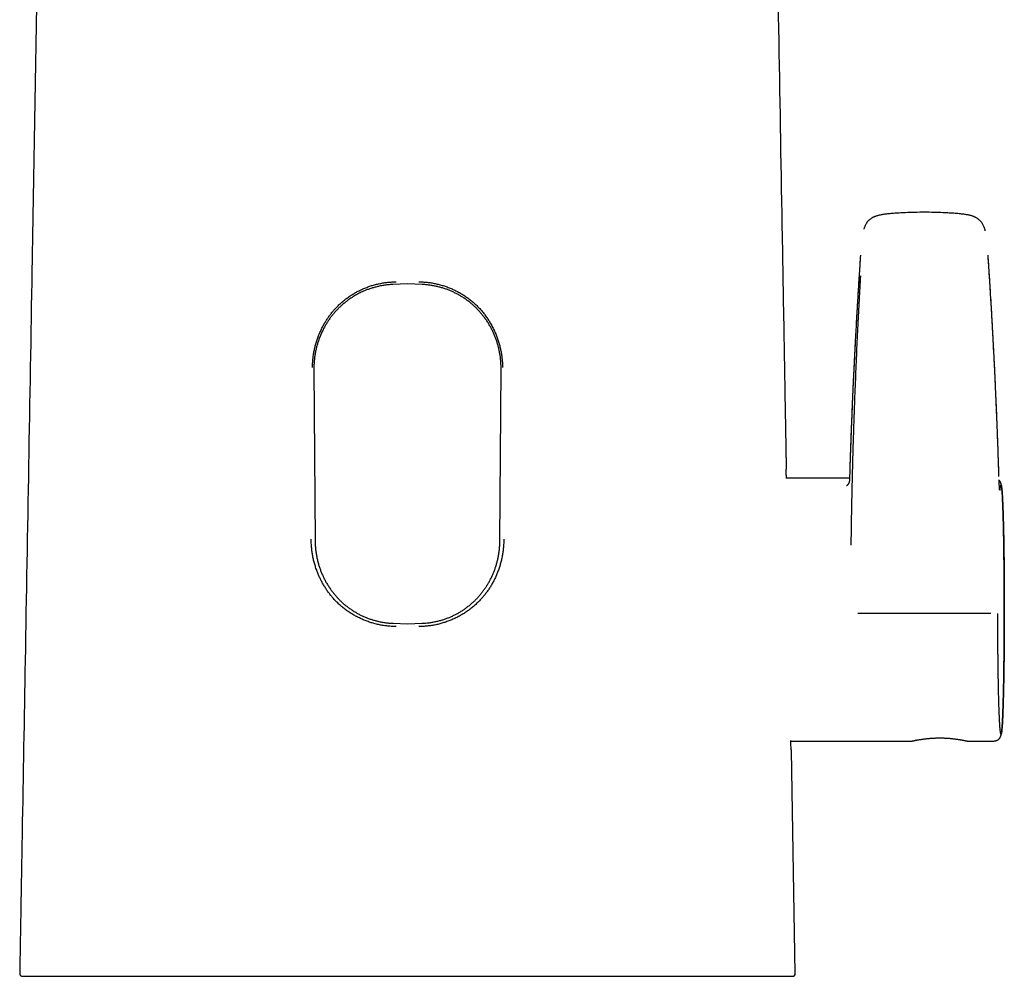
# Model space of a CAD drawing. Header units: millimetres. Extents: x 8 to 722, y 12 to 896.
# Tile 30 of 56: x 292 to 361, y 664 to 731. Entities that reach past the tile are written whole.
import ezdxf

# ---------------------------------------------------------------- set-up
doc = ezdxf.new("R2010")
doc.units = ezdxf.units.MM

msp = doc.modelspace()

# ---------------------------------------------------------------- linework, layer by layer
at = {"color": 7, "linetype": 'Continuous', "lineweight": 30}
for p, q in [((318.814, 712.73), (317.788, 712.688)), ((319.84, 712.688), (318.814, 712.73)), ((312.226, 706.735), (312.311, 694.659)), ((325.316, 694.659), (325.402, 706.735)), ((345.487, 699.725), (345.486, 699.725)), ((349.922, 699.067), (345.478, 699.067)), ((317.793, 688.85), (318.814, 688.808)), ((318.814, 688.808), (319.834, 688.85)), ((345.794, 680.567), (354.282, 680.567)), ((354.282, 680.567), (354.295, 680.57)), ((354.282, 680.567), (354.308, 680.568)), ((354.283, 680.567), (354.282, 680.567)), ((358.243, 680.567), (360.086, 680.567)), ((346.108, 664.221), (345.834, 679.907))]:
    msp.add_line(p, q, dxfattribs=at)
at = {"color": 7, "linetype": 'Continuous', "lineweight": 30, "flags": 128}
msp.add_lwpolyline([(358.192, 680.572), (358.207, 680.569), (358.243, 680.567)], dxfattribs=at)
at = {"color": 7, "linetype": 'Continuous', "lineweight": 30}
msp.add_arc((345.907, 664.217), 0.2, 270.0325, 1.02895, dxfattribs=at)
for points, knots in [([(293.259, 763.817), (293.257, 763.714), (293.253, 763.515), (293.248, 763.222), (293.243, 762.944), (293.239, 762.681), (293.235, 762.432), (293.23, 762.202), (293.227, 761.99), (293.223, 761.795), (293.22, 761.614), (293.217, 761.445), (293.215, 761.297), (293.212, 761.168), (293.21, 761.056), (293.209, 760.949), (293.207, 760.844), (293.205, 760.738), (293.201, 760.499), (293.194, 760.12), (293.185, 759.599), (293.176, 759.07), (293.166, 758.539), (293.138, 756.92), (293.11, 755.336), (293.083, 753.787), (293.076, 753.361), (293.068, 752.927), (293.06, 752.482), (293.054, 752.11), (293.049, 751.816), (293.045, 751.606), (293.041, 751.401), (293.038, 751.207), (293.035, 751.038), (293.033, 750.893), (293.03, 750.77), (293.028, 750.656), (293.027, 750.549), (293.025, 750.434), (293.022, 750.303), (293.02, 750.15), (293.017, 749.983), (293.013, 749.802), (293.01, 749.608), (293.007, 749.405), (293.003, 749.199), (292.999, 748.994), (292.995, 748.741), (292.99, 748.442), (292.984, 748.1), (292.978, 747.765), (292.903, 743.511), (292.705, 732.163), (292.349, 711.756), (291.993, 691.349), (291.731, 676.371), (291.627, 670.366), (291.589, 668.201), (291.579, 667.62), (291.569, 667.048), (291.562, 666.63), (291.557, 666.359), (291.555, 666.226), (291.552, 666.082), (291.549, 665.926), (291.546, 665.758), (291.543, 665.578), (291.54, 665.385), (291.536, 665.177), (291.532, 664.953), (291.528, 664.713), (291.524, 664.467), (291.521, 664.302), (291.52, 664.221)], [0, 0, 0, 0, 0.003082, 0.006018, 0.008807, 0.011451, 0.013949, 0.016301, 0.018384, 0.020338, 0.022162, 0.023856, 0.025421, 0.026625, 0.02774, 0.028793, 0.029849, 0.030909, 0.031974, 0.037058, 0.042322, 0.047656, 0.052991, 0.058326, 0.096435, 0.100703, 0.104971, 0.109284, 0.113757, 0.118395, 0.120488, 0.122613, 0.124707, 0.12666, 0.128471, 0.129794, 0.131029, 0.132176, 0.133235, 0.134241, 0.135635, 0.137172, 0.138851, 0.140672, 0.142636, 0.144699, 0.146785, 0.14884, 0.150863, 0.154401, 0.15784, 0.16118, 0.164474, 0.285992, 0.502992, 0.779173, 0.900695, 0.954164, 0.960046, 0.965909, 0.971656, 0.977274, 0.978502, 0.979827, 0.981273, 0.98284, 0.984529, 0.986339, 0.98827, 0.990322, 0.992602, 0.995016, 0.997562, 1, 1, 1, 1]), ([(345.488, 699.725), (345.488, 699.75), (345.486, 699.844), (345.483, 700.003), (345.48, 700.198), (345.477, 700.379), (345.474, 700.546), (345.471, 700.699), (345.469, 700.838), (345.467, 700.966), (345.465, 701.081), (345.463, 701.189), (345.461, 701.294), (345.459, 701.398), (345.457, 701.503), (345.455, 701.609), (345.452, 701.83), (345.446, 702.168), (345.438, 702.623), (345.418, 703.741), (345.376, 706.161), (345.291, 711.025), (345.139, 719.711), (344.962, 729.893), (344.778, 740.43), (344.652, 747.628), (344.555, 753.174), (344.489, 756.912), (344.444, 759.52), (344.418, 760.995), (344.409, 761.489), (344.403, 761.85), (344.399, 762.086), (344.397, 762.205), (344.394, 762.337), (344.392, 762.483), (344.389, 762.643), (344.386, 762.813), (344.383, 762.992), (344.38, 763.181), (344.376, 763.382), (344.372, 763.595), (344.37, 763.742), (344.369, 763.817)], [0, 0, 0, 0, 0.001139, 0.0044, 0.007449, 0.010289, 0.012873, 0.015255, 0.017434, 0.01941, 0.021217, 0.022847, 0.024465, 0.026094, 0.027734, 0.029385, 0.031047, 0.038088, 0.045202, 0.052316, 0.090426, 0.158479, 0.280002, 0.497007, 0.635101, 0.773194, 0.833932, 0.894694, 0.948164, 0.956006, 0.963755, 0.971274, 0.97293, 0.974777, 0.97684, 0.979118, 0.981612, 0.984322, 0.987074, 0.990018, 0.993153, 0.996481, 1, 1, 1, 1]), ([(353.532, 717.722), (353.46, 717.718), (353.321, 717.71), (353.119, 717.698), (352.932, 717.684), (352.758, 717.669), (352.598, 717.653), (352.451, 717.635), (352.318, 717.617), (352.198, 717.598), (352.093, 717.578), (352.005, 717.558), (351.93, 717.539), (351.865, 717.52), (351.807, 717.502), (351.751, 717.483), (351.699, 717.463), (351.651, 717.443), (351.609, 717.424), (351.578, 717.409), (351.553, 717.396), (351.532, 717.385), (351.506, 717.37), (351.468, 717.348), (351.418, 717.315), (351.355, 717.268), (351.284, 717.207), (351.209, 717.131), (351.138, 717.041), (351.072, 716.939), (351.014, 716.83), (350.966, 716.715), (350.938, 716.634), (350.928, 716.592), (350.927, 716.591)], [0, 0, 0, 0, 0.070274, 0.135676, 0.196644, 0.253423, 0.3061, 0.353814, 0.397425, 0.436988, 0.472478, 0.501016, 0.525735, 0.547315, 0.567122, 0.585104, 0.604816, 0.621368, 0.636128, 0.64933, 0.655384, 0.662892, 0.672723, 0.685033, 0.705656, 0.731318, 0.761963, 0.797096, 0.835675, 0.875698, 0.916228, 0.957212, 0.998732, 1, 1, 1, 1]), ([(356.833, 717.722), (356.618, 717.733), (356.182, 717.754), (355.524, 717.769), (354.86, 717.769), (354.195, 717.755), (353.753, 717.733), (353.531, 717.722)], [0, 0, 0, 0, 0.1952692, 0.3964284, 0.5975345, 0.7986907, 1, 1, 1, 1]), ([(359.476, 716.455), (359.475, 716.458), (359.464, 716.506), (359.441, 716.597), (359.401, 716.716), (359.357, 716.822), (359.309, 716.915), (359.254, 717.003), (359.195, 717.085), (359.13, 717.158), (359.065, 717.221), (359.003, 717.273), (358.946, 717.315), (358.895, 717.349), (358.854, 717.373), (358.822, 717.391), (358.796, 717.404), (358.774, 717.416), (358.751, 717.426), (358.724, 717.439), (358.687, 717.455), (358.637, 717.475), (358.573, 717.497), (358.498, 717.521), (358.412, 717.545), (358.316, 717.569), (358.209, 717.591), (358.093, 717.611), (357.96, 717.629), (357.809, 717.648), (357.639, 717.666), (357.457, 717.682), (357.261, 717.697), (357.052, 717.71), (356.907, 717.718), (356.833, 717.722)], [0, 0, 0, 0, 0.0027197, 0.0460379, 0.0881731, 0.1210988, 0.1537496, 0.1862708, 0.2185865, 0.2493636, 0.2775837, 0.3028665, 0.3250033, 0.3439458, 0.3597828, 0.3695905, 0.3784171, 0.3863182, 0.3933423, 0.4014437, 0.4141291, 0.4311414, 0.4520866, 0.476591, 0.504453, 0.5354427, 0.5693121, 0.6059001, 0.6451632, 0.6944741, 0.7475962, 0.8045128, 0.8653351, 0.9303379, 1, 1, 1, 1]), ([(350.689, 714.749), (350.655, 714.252), (350.589, 713.257), (350.497, 711.766), (350.41, 710.276), (350.328, 708.787), (350.251, 707.299), (350.181, 705.841), (350.117, 704.412), (350.059, 703.013), (350.006, 701.616), (349.959, 700.256), (349.931, 699.362), (349.918, 698.933)], [0, 0, 0, 0, 0.093937, 0.187882, 0.281842, 0.375812, 0.469783, 0.563752, 0.652349, 0.740945, 0.829543, 0.918143, 1, 1, 1, 1]), ([(350.689, 714.747), (350.661, 714.322), (350.604, 713.475), (350.525, 712.212), (350.45, 710.959), (350.388, 709.871), (350.337, 708.943), (350.296, 708.174), (350.257, 707.407), (350.219, 706.634), (350.173, 705.649), (350.119, 704.454), (350.061, 703.06), (350.009, 701.673), (349.96, 700.292), (349.932, 699.375), (349.918, 698.918)], [0, 0, 0, 0, 0.080236, 0.159785, 0.238651, 0.316836, 0.365633, 0.414162, 0.462424, 0.510838, 0.560583, 0.649143, 0.737361, 0.82524, 0.912785, 1, 1, 1, 1]), ([(350.689, 714.749), (350.689, 714.751), (350.689, 714.754), (350.694, 714.756), (350.696, 714.758)], [0, 0, 0, 0, 0.486136, 1, 1, 1, 1]), ([(359.676, 714.749), (359.676, 714.751), (359.676, 714.753), (359.671, 714.756), (359.669, 714.757)], [0, 0, 0, 0, 0.513702, 1, 1, 1, 1]), ([(360.439, 699.191), (360.424, 699.672), (360.394, 700.635), (360.342, 702.082), (360.285, 703.53), (360.223, 704.981), (360.156, 706.432), (360.08, 707.972), (359.994, 709.599), (359.895, 711.314), (359.79, 713.031), (359.714, 714.176), (359.676, 714.749)], [0, 0, 0, 0, 0.093335, 0.186669, 0.280006, 0.373344, 0.466682, 0.560018, 0.670018, 0.780013, 0.890006, 1, 1, 1, 1]), ([(360.439, 699.187), (360.422, 699.722), (360.388, 700.794), (360.329, 702.408), (360.277, 703.701), (360.236, 704.67), (360.207, 705.312), (360.178, 705.955), (360.147, 706.597), (360.116, 707.231), (360.072, 708.101), (360.014, 709.213), (359.938, 710.576), (359.856, 711.954), (359.769, 713.345), (359.707, 714.278), (359.676, 714.747)], [0, 0, 0, 0, 0.103617, 0.207712, 0.312292, 0.353511, 0.394806, 0.436179, 0.477628, 0.518433, 0.558551, 0.645136, 0.732571, 0.820858, 0.91, 1, 1, 1, 1]), ([(350.042, 694.352), (350.044, 694.53), (350.049, 694.88), (350.056, 695.4), (350.064, 695.907), (350.073, 696.401), (350.081, 696.882), (350.09, 697.351), (350.099, 697.787), (350.108, 698.192), (350.114, 698.469), (350.118, 698.641), (350.12, 698.713), (350.122, 698.785), (350.123, 698.856), (350.125, 698.927), (350.127, 698.998), (350.128, 699.072), (350.135, 699.326), (350.145, 699.757), (350.162, 700.385), (350.18, 701.028), (350.2, 701.686), (350.22, 702.33), (350.236, 702.816), (350.247, 703.147), (350.253, 703.329), (350.259, 703.509), (350.266, 703.69), (350.272, 703.881), (350.289, 704.336), (350.316, 705.059), (350.354, 706.037), (350.395, 707.009), (350.437, 707.965), (350.481, 708.904), (350.525, 709.821), (350.57, 710.717), (350.616, 711.591), (350.663, 712.449), (350.696, 713.016), (350.711, 713.297)], [0, 0, 0, 0, 0.028073, 0.05548, 0.082221, 0.108297, 0.133706, 0.15845, 0.182529, 0.202759, 0.222494, 0.226313, 0.230112, 0.233892, 0.237653, 0.241395, 0.245118, 0.248822, 0.253103, 0.285377, 0.317107, 0.352502, 0.387194, 0.421183, 0.45447, 0.4641, 0.47367, 0.48318, 0.492629, 0.502374, 0.513369, 0.564711, 0.616897, 0.668215, 0.718667, 0.768252, 0.816971, 0.863978, 0.910152, 0.955492, 1, 1, 1, 1]), ([(312.126, 706.855), (312.128, 706.953), (312.132, 707.148), (312.156, 707.439), (312.193, 707.73), (312.243, 708.018), (312.306, 708.304), (312.383, 708.586), (312.473, 708.865), (312.571, 709.13), (312.678, 709.38), (312.79, 709.617), (312.912, 709.849), (313.043, 710.075), (313.184, 710.294), (313.332, 710.506), (313.489, 710.709), (313.654, 710.906), (313.836, 711.103), (314.036, 711.3), (314.254, 711.494), (314.481, 711.676), (314.718, 711.847), (314.962, 712.006), (315.214, 712.152), (315.474, 712.286), (315.739, 712.407), (316.011, 712.515), (316.288, 712.609), (316.569, 712.69), (316.855, 712.757), (317.144, 712.809), (317.436, 712.847), (317.73, 712.871), (317.927, 712.874), (318.026, 712.876)], [0, 0, 0, 0, 0.031217, 0.062446, 0.093689, 0.124943, 0.156208, 0.187477, 0.218748, 0.250016, 0.278025, 0.306024, 0.334013, 0.361989, 0.389953, 0.417409, 0.44486, 0.472312, 0.499774, 0.530968, 0.562131, 0.593277, 0.624416, 0.655557, 0.686707, 0.717871, 0.749056, 0.780265, 0.811503, 0.842778, 0.874095, 0.905464, 0.936894, 0.968401, 1, 1, 1, 1]), ([(317.788, 712.688), (317.728, 712.685), (317.608, 712.679), (317.387, 712.659), (317.127, 712.625), (316.847, 712.574), (316.588, 712.513), (316.35, 712.447), (316.114, 712.37), (315.902, 712.291), (315.715, 712.212), (315.515, 712.121), (315.282, 712.002), (315.036, 711.861), (314.813, 711.718), (314.612, 711.576), (314.416, 711.425), (314.228, 711.267), (314.05, 711.104), (313.881, 710.935), (313.718, 710.759), (313.562, 710.575), (313.413, 710.384), (313.272, 710.187), (313.138, 709.983), (313.024, 709.792), (312.926, 709.614), (312.825, 709.417), (312.715, 709.178), (312.609, 708.913), (312.521, 708.661), (312.45, 708.424), (312.388, 708.183), (312.332, 707.922), (312.285, 707.642), (312.249, 707.341), (312.228, 707.039), (312.227, 706.836), (312.226, 706.735)], [0, 0, 0, 0, 0.020004, 0.040007, 0.073646, 0.107285, 0.134627, 0.161969, 0.189587, 0.217205, 0.237132, 0.25706, 0.290582, 0.324103, 0.351358, 0.378612, 0.406143, 0.433675, 0.460082, 0.486489, 0.513254, 0.540043, 0.566832, 0.593598, 0.620747, 0.647897, 0.667973, 0.688049, 0.721797, 0.755546, 0.782954, 0.810363, 0.838028, 0.865694, 0.899146, 0.932598, 0.966299, 1, 1, 1, 1]), ([(319.602, 712.876), (319.699, 712.874), (319.894, 712.871), (320.186, 712.847), (320.477, 712.809), (320.765, 712.757), (321.05, 712.69), (321.331, 712.609), (321.608, 712.515), (321.88, 712.407), (322.147, 712.286), (322.407, 712.152), (322.66, 712.006), (322.905, 711.848), (323.142, 711.678), (323.37, 711.496), (323.588, 711.303), (323.796, 711.098), (323.993, 710.884), (324.179, 710.659), (324.353, 710.426), (324.517, 710.184), (324.668, 709.935), (324.808, 709.678), (324.935, 709.415), (325.05, 709.146), (325.153, 708.871), (325.243, 708.592), (325.32, 708.309), (325.384, 708.023), (325.434, 707.734), (325.471, 707.442), (325.495, 707.149), (325.499, 706.953), (325.501, 706.855)], [0, 0, 0, 0, 0.03128, 0.062549, 0.093814, 0.12508, 0.156348, 0.187617, 0.218885, 0.250147, 0.2814, 0.312639, 0.34386, 0.37506, 0.406239, 0.437398, 0.468542, 0.49968, 0.530814, 0.56195, 0.593098, 0.624268, 0.655463, 0.686685, 0.717934, 0.749208, 0.780506, 0.811823, 0.843156, 0.874502, 0.905859, 0.937227, 0.968606, 1, 1, 1, 1]), ([(325.402, 706.735), (325.401, 706.817), (325.4, 706.98), (325.387, 707.225), (325.364, 707.469), (325.331, 707.715), (325.288, 707.961), (325.234, 708.207), (325.17, 708.451), (325.096, 708.693), (325.012, 708.93), (324.917, 709.164), (324.813, 709.395), (324.698, 709.623), (324.572, 709.847), (324.435, 710.068), (324.288, 710.284), (324.135, 710.489), (323.976, 710.683), (323.812, 710.866), (323.64, 711.043), (323.458, 711.214), (323.268, 711.379), (323.069, 711.536), (322.862, 711.685), (322.653, 711.822), (322.444, 711.947), (322.232, 712.061), (322.015, 712.167), (321.792, 712.264), (321.565, 712.351), (321.333, 712.429), (321.097, 712.498), (320.854, 712.557), (320.606, 712.607), (320.352, 712.645), (320.097, 712.674), (319.925, 712.683), (319.84, 712.688)], [0, 0, 0, 0, 0.027134, 0.054269, 0.081581, 0.108893, 0.136763, 0.164632, 0.192695, 0.220757, 0.24867, 0.276583, 0.304699, 0.332814, 0.361571, 0.390328, 0.419308, 0.448288, 0.475537, 0.502786, 0.530236, 0.557685, 0.58577, 0.613855, 0.642159, 0.670464, 0.696941, 0.723418, 0.750367, 0.777341, 0.804315, 0.831264, 0.858725, 0.886186, 0.914529, 0.942871, 0.971436, 1, 1, 1, 1]), ([(345.487, 699.725), (345.482, 699.721), (345.476, 699.716), (345.468, 699.703), (345.467, 699.7)], [0, 0, 0, 0, 0.778373, 1, 1, 1, 1]), ([(345.478, 699.04), (345.476, 699.158), (345.473, 699.377), (345.469, 699.597), (345.467, 699.7)], [0, 0, 0, 0, 0.5329534, 1, 1, 1, 1]), ([(349.919, 698.945), (349.918, 698.928), (349.917, 698.896), (349.911, 698.856), (349.905, 698.827), (349.899, 698.805), (349.894, 698.785), (349.884, 698.755), (349.868, 698.717), (349.846, 698.674), (349.825, 698.64), (349.806, 698.614), (349.791, 698.596), (349.777, 698.581), (349.763, 698.566), (349.749, 698.554), (349.738, 698.545), (349.729, 698.538), (349.722, 698.533), (349.716, 698.529), (349.712, 698.527), (349.711, 698.526), (349.711, 698.526), (349.711, 698.526)], [0, 0, 0, 0, 0.0751183, 0.1351757, 0.178769, 0.2092904, 0.2431237, 0.28193, 0.3620843, 0.4426174, 0.5255489, 0.5769445, 0.6212446, 0.6617165, 0.7099959, 0.7586946, 0.8008984, 0.8381717, 0.8719919, 0.9131761, 0.9629361, 0.9994052, 1, 1, 1, 1]), ([(360.086, 680.571), (360.111, 680.572), (360.157, 680.574), (360.221, 680.588), (360.275, 680.606), (360.318, 680.626), (360.351, 680.645), (360.387, 680.668), (360.424, 680.698), (360.462, 680.736), (360.49, 680.769), (360.508, 680.794), (360.52, 680.813), (360.53, 680.83), (360.541, 680.85), (360.553, 680.874), (360.566, 680.903), (360.577, 680.934), (360.587, 680.963), (360.594, 680.991), (360.6, 681.014), (360.606, 681.041), (360.611, 681.07), (360.617, 681.103), (360.623, 681.139), (360.627, 681.175), (360.632, 681.214), (360.637, 681.257), (360.643, 681.308), (360.648, 681.361), (360.653, 681.418), (360.658, 681.478), (360.663, 681.545), (360.668, 681.617), (360.673, 681.698), (360.678, 681.788), (360.684, 681.887), (360.69, 681.995), (360.696, 682.114), (360.702, 682.256), (360.709, 682.421), (360.716, 682.61), (360.724, 682.805), (360.73, 683.007), (360.737, 683.214), (360.743, 683.426), (360.749, 683.642), (360.754, 683.862), (360.76, 684.085), (360.765, 684.313), (360.769, 684.549), (360.774, 684.809), (360.779, 685.096), (360.784, 685.41), (360.789, 685.735), (360.793, 686.07), (360.797, 686.396), (360.8, 686.712), (360.803, 687.016), (360.806, 687.329), (360.808, 687.652), (360.81, 687.982), (360.811, 688.27), (360.812, 688.513), (360.812, 688.708), (360.813, 688.906), (360.813, 689.105), (360.813, 689.302), (360.813, 689.504), (360.813, 689.708), (360.813, 689.912), (360.812, 690.106), (360.812, 690.286), (360.812, 690.452), (360.811, 690.605), (360.811, 690.748), (360.811, 690.881), (360.81, 691.005), (360.81, 691.133), (360.81, 691.273), (360.809, 691.431), (360.809, 691.6), (360.808, 691.78), (360.807, 691.971), (360.805, 692.172), (360.804, 692.384), (360.802, 692.588), (360.8, 692.785), (360.798, 692.971), (360.796, 693.161), (360.794, 693.368), (360.792, 693.584), (360.789, 693.804), (360.786, 694.009), (360.783, 694.199), (360.781, 694.364), (360.779, 694.505), (360.777, 694.624), (360.775, 694.736), (360.773, 694.839), (360.771, 694.948), (360.769, 695.066), (360.767, 695.2), (360.764, 695.342), (360.761, 695.492), (360.757, 695.647), (360.753, 695.809), (360.749, 695.97), (360.745, 696.129), (360.741, 696.284), (360.736, 696.44), (360.731, 696.592), (360.726, 696.755), (360.72, 696.926), (360.714, 697.103), (360.707, 697.269), (360.7, 697.424), (360.693, 697.568), (360.686, 697.704), (360.68, 697.815), (360.675, 697.905), (360.67, 697.975), (360.666, 698.041), (360.662, 698.099), (360.657, 698.157), (360.653, 698.211), (360.649, 698.262), (360.645, 698.306), (360.641, 698.344), (360.638, 698.375), (360.634, 698.403), (360.631, 698.432), (360.627, 698.463), (360.622, 698.497), (360.617, 698.53), (360.612, 698.563), (360.606, 698.591), (360.6, 698.62), (360.593, 698.648), (360.586, 698.676), (360.577, 698.702), (360.569, 698.725), (360.561, 698.744), (360.553, 698.763), (360.541, 698.787), (360.524, 698.816), (360.503, 698.85), (360.477, 698.883), (360.458, 698.903), (360.448, 698.913)], [0, 0, 0, 0, 0.002998, 0.005701, 0.008061, 0.010044, 0.01163, 0.012811, 0.015702, 0.01824, 0.020432, 0.022296, 0.023522, 0.025026, 0.026815, 0.029491, 0.032628, 0.036187, 0.039733, 0.043153, 0.0475, 0.051892, 0.056357, 0.062441, 0.068328, 0.07388, 0.079103, 0.086202, 0.093186, 0.100063, 0.10684, 0.113837, 0.120817, 0.128144, 0.135818, 0.143839, 0.152207, 0.160923, 0.169986, 0.179336, 0.1917, 0.203866, 0.215831, 0.227593, 0.23915, 0.250501, 0.261644, 0.272579, 0.283307, 0.293987, 0.304731, 0.315547, 0.328641, 0.34186, 0.355203, 0.368668, 0.382253, 0.393703, 0.405355, 0.417212, 0.42927, 0.441529, 0.453985, 0.461047, 0.46817, 0.475353, 0.482598, 0.489789, 0.496696, 0.504465, 0.511835, 0.518813, 0.525397, 0.531289, 0.536823, 0.541999, 0.546816, 0.551274, 0.555513, 0.560861, 0.566641, 0.572855, 0.579503, 0.586583, 0.594098, 0.602045, 0.610426, 0.617314, 0.624468, 0.631889, 0.6394, 0.648716, 0.657545, 0.665887, 0.673742, 0.681109, 0.686556, 0.691703, 0.69655, 0.701098, 0.70537, 0.711036, 0.717152, 0.723717, 0.730733, 0.738201, 0.746119, 0.75449, 0.762329, 0.770528, 0.778991, 0.787466, 0.795938, 0.80703, 0.818118, 0.829203, 0.83978, 0.850354, 0.860924, 0.871492, 0.878134, 0.884759, 0.891124, 0.89715, 0.902837, 0.909581, 0.915769, 0.921402, 0.926482, 0.931009, 0.934642, 0.938836, 0.94359, 0.948882, 0.954642, 0.959555, 0.964734, 0.969641, 0.974084, 0.978243, 0.981884, 0.985006, 0.986841, 0.988522, 0.990451, 0.992698, 0.995276, 0.997685, 1, 1, 1, 1]), ([(360.519, 698.191), (360.521, 698.223), (360.527, 698.288), (360.536, 698.368), (360.545, 698.436), (360.553, 698.491), (360.562, 698.533), (360.571, 698.561), (360.58, 698.577), (360.589, 698.579), (360.598, 698.568), (360.607, 698.544), (360.616, 698.507), (360.625, 698.457), (360.633, 698.393), (360.642, 698.317), (360.651, 698.228), (360.659, 698.126), (360.668, 698.011), (360.676, 697.884), (360.684, 697.744), (360.692, 697.592), (360.7, 697.428), (360.708, 697.253), (360.715, 697.067), (360.722, 696.869), (360.73, 696.662), (360.736, 696.444), (360.743, 696.217), (360.749, 695.98), (360.756, 695.734), (360.762, 695.478), (360.767, 695.215), (360.772, 694.945), (360.778, 694.666), (360.782, 694.379), (360.787, 694.084), (360.791, 693.781), (360.795, 693.473), (360.798, 693.16), (360.802, 692.842), (360.805, 692.519), (360.807, 692.191), (360.81, 691.861), (360.811, 691.528), (360.813, 691.192), (360.814, 690.854), (360.815, 690.515), (360.816, 690.176), (360.816, 689.838), (360.816, 689.499), (360.815, 689.161), (360.814, 688.821), (360.813, 688.483), (360.812, 688.147), (360.81, 687.813), (360.808, 687.482), (360.805, 687.155), (360.802, 686.831), (360.799, 686.511), (360.795, 686.198), (360.791, 685.889), (360.787, 685.586), (360.783, 685.29), (360.778, 685.003), (360.773, 684.723), (360.768, 684.452), (360.762, 684.188), (360.756, 683.932), (360.75, 683.684), (360.744, 683.446), (360.737, 683.217), (360.73, 682.998), (360.723, 682.789), (360.716, 682.59), (360.709, 682.403), (360.701, 682.226), (360.693, 682.061), (360.685, 681.907), (360.677, 681.766), (360.669, 681.637), (360.66, 681.521), (360.652, 681.418), (360.643, 681.327), (360.634, 681.25), (360.626, 681.185), (360.617, 681.134), (360.608, 681.095), (360.599, 681.07), (360.59, 681.058), (360.581, 681.058), (360.572, 681.072), (360.563, 681.099), (360.554, 681.139), (360.546, 681.192), (360.537, 681.258), (360.528, 681.338), (360.52, 681.43), (360.511, 681.535), (360.503, 681.653), (360.494, 681.782), (360.486, 681.924), (360.478, 682.078), (360.471, 682.243), (360.463, 682.421), (360.455, 682.611), (360.448, 682.811), (360.441, 683.021), (360.434, 683.24), (360.428, 683.469), (360.421, 683.708), (360.415, 683.956), (360.409, 684.214), (360.404, 684.48), (360.398, 684.755), (360.393, 685.037), (360.389, 685.326), (360.384, 685.621), (360.38, 685.923), (360.376, 686.232), (360.373, 686.547), (360.37, 686.868), (360.367, 687.194), (360.364, 687.523), (360.362, 687.854), (360.36, 688.188), (360.359, 688.524), (360.358, 688.862), (360.357, 689.202), (360.357, 689.43), (360.356, 689.544)], [0, 0, 0, 0, 0.0078529, 0.0156733, 0.023473, 0.0312639, 0.0390582, 0.0468678, 0.0547046, 0.0625804, 0.0704301, 0.0782405, 0.086023, 0.0937896, 0.1015522, 0.1093224, 0.1171124, 0.1249336, 0.1327294, 0.1405348, 0.148362, 0.1562233, 0.1640348, 0.1718422, 0.1796568, 0.1874903, 0.1953192, 0.2031267, 0.2109242, 0.2187234, 0.2265631, 0.2343654, 0.2421424, 0.2499062, 0.2576695, 0.2654528, 0.2732682, 0.2811281, 0.2889438, 0.2967589, 0.3045848, 0.3124331, 0.3202819, 0.3281057, 0.335916, 0.3437243, 0.3515778, 0.3593839, 0.3671548, 0.3749027, 0.382654, 0.3904271, 0.3982344, 0.406088, 0.4139025, 0.4217169, 0.4295428, 0.4373915, 0.4452459, 0.4530746, 0.460889, 0.4687008, 0.4765628, 0.4843758, 0.4921521, 0.4999039, 0.5076628, 0.5154373, 0.5232396, 0.5310819, 0.5388898, 0.5466953, 0.5545099, 0.5623451, 0.5701908, 0.5780131, 0.5858234, 0.5936334, 0.6014987, 0.6093218, 0.6171149, 0.6248903, 0.632696, 0.6404757, 0.6482414, 0.6560048, 0.663778, 0.6715728, 0.6794009, 0.687274, 0.6951726, 0.7030255, 0.7108443, 0.7186411, 0.7264276, 0.734216, 0.7420183, 0.7498465, 0.7576846, 0.7654906, 0.7732764, 0.7810538, 0.7888349, 0.7966315, 0.8044555, 0.8123186, 0.8201805, 0.8280025, 0.8357964, 0.843574, 0.8513472, 0.8591279, 0.866928, 0.8747594, 0.8826009, 0.8904121, 0.8982047, 0.9059909, 0.9137826, 0.9215917, 0.9294302, 0.9373098, 0.9452083, 0.9530652, 0.9608922, 0.9687013, 0.9765045, 0.984314, 0.9921419, 1, 1, 1, 1]), ([(360.489, 698.246), (360.489, 698.247), (360.489, 698.247), (360.489, 698.252), (360.487, 698.266), (360.485, 698.281), (360.484, 698.298), (360.482, 698.317), (360.48, 698.34), (360.478, 698.367), (360.475, 698.399), (360.473, 698.437), (360.47, 698.482), (360.467, 698.534), (360.463, 698.594), (360.46, 698.664), (360.456, 698.745), (360.451, 698.838), (360.449, 698.907), (360.447, 698.943)], [0, 0, 0, 0, 0.024755, 0.080545, 0.129417, 0.175612, 0.213363, 0.252687, 0.295904, 0.343025, 0.394063, 0.449593, 0.513444, 0.576755, 0.647042, 0.724366, 0.808835, 0.900639, 1, 1, 1, 1]), ([(318.026, 688.622), (317.926, 688.624), (317.727, 688.627), (317.429, 688.652), (317.132, 688.69), (316.838, 688.744), (316.547, 688.812), (316.26, 688.894), (315.977, 688.991), (315.699, 689.101), (315.427, 689.225), (315.161, 689.361), (314.903, 689.51), (314.652, 689.672), (314.41, 689.846), (314.178, 690.032), (313.955, 690.23), (313.751, 690.431), (313.564, 690.635), (313.393, 690.84), (313.231, 691.052), (313.079, 691.271), (312.937, 691.495), (312.806, 691.724), (312.686, 691.957), (312.575, 692.195), (312.469, 692.449), (312.371, 692.718), (312.281, 693.004), (312.206, 693.294), (312.144, 693.587), (312.095, 693.882), (312.061, 694.18), (312.041, 694.48), (312.039, 694.68), (312.039, 694.78)], [0, 0, 0, 0, 0.031271, 0.062536, 0.0938, 0.125069, 0.156343, 0.187619, 0.218895, 0.250167, 0.281428, 0.312674, 0.343901, 0.375105, 0.406286, 0.437445, 0.468586, 0.499718, 0.52761, 0.555502, 0.583404, 0.611321, 0.639258, 0.666718, 0.694199, 0.721702, 0.749224, 0.78052, 0.811836, 0.843167, 0.874512, 0.905867, 0.937232, 0.968608, 1, 1, 1, 1]), ([(312.311, 694.659), (312.313, 694.565), (312.317, 694.377), (312.339, 694.097), (312.374, 693.815), (312.422, 693.534), (312.484, 693.254), (312.555, 692.988), (312.635, 692.737), (312.722, 692.502), (312.818, 692.27), (312.925, 692.04), (313.043, 691.813), (313.172, 691.589), (313.311, 691.37), (313.457, 691.162), (313.609, 690.964), (313.766, 690.776), (313.932, 690.594), (314.107, 690.419), (314.291, 690.249), (314.485, 690.086), (314.686, 689.932), (314.89, 689.79), (315.094, 689.66), (315.299, 689.541), (315.509, 689.431), (315.726, 689.329), (315.949, 689.236), (316.178, 689.152), (316.411, 689.077), (316.661, 689.009), (316.929, 688.949), (317.215, 688.901), (317.503, 688.866), (317.697, 688.855), (317.793, 688.85)], [0, 0, 0, 0, 0.031881, 0.06378, 0.095662, 0.128187, 0.160731, 0.193256, 0.2217, 0.25017, 0.278639, 0.307083, 0.336391, 0.365727, 0.395062, 0.42437, 0.452196, 0.480049, 0.5079, 0.535726, 0.564424, 0.59315, 0.621877, 0.650575, 0.67741, 0.704269, 0.731128, 0.757962, 0.785608, 0.81328, 0.840952, 0.868599, 0.901428, 0.934299, 0.967171, 1, 1, 1, 1]), ([(325.589, 694.78), (325.588, 694.68), (325.586, 694.481), (325.566, 694.183), (325.532, 693.886), (325.484, 693.592), (325.423, 693.299), (325.347, 693.01), (325.258, 692.725), (325.16, 692.454), (325.053, 692.197), (324.94, 691.954), (324.817, 691.717), (324.684, 691.485), (324.542, 691.261), (324.391, 691.045), (324.232, 690.837), (324.064, 690.636), (323.879, 690.434), (323.675, 690.233), (323.453, 690.035), (323.221, 689.848), (322.98, 689.674), (322.73, 689.512), (322.473, 689.362), (322.208, 689.225), (321.936, 689.102), (321.659, 688.991), (321.376, 688.895), (321.088, 688.812), (320.796, 688.744), (320.501, 688.69), (320.203, 688.652), (319.903, 688.627), (319.702, 688.624), (319.602, 688.622)], [0, 0, 0, 0, 0.03121, 0.062436, 0.093678, 0.124936, 0.156205, 0.187481, 0.21876, 0.250034, 0.278049, 0.306053, 0.334043, 0.362018, 0.389977, 0.417425, 0.444862, 0.472296, 0.499735, 0.530906, 0.562056, 0.593198, 0.624341, 0.655494, 0.686662, 0.717847, 0.749055, 0.780287, 0.811546, 0.842837, 0.874164, 0.905533, 0.936954, 0.968438, 1, 1, 1, 1]), ([(319.834, 688.85), (319.913, 688.854), (320.071, 688.862), (320.306, 688.887), (320.541, 688.922), (320.776, 688.966), (321.011, 689.021), (321.245, 689.086), (321.477, 689.161), (321.703, 689.246), (321.922, 689.339), (322.135, 689.44), (322.344, 689.55), (322.55, 689.67), (322.752, 689.799), (322.95, 689.939), (323.143, 690.087), (323.326, 690.241), (323.501, 690.4), (323.667, 690.565), (323.826, 690.736), (323.979, 690.915), (324.126, 691.102), (324.266, 691.297), (324.398, 691.497), (324.522, 691.703), (324.638, 691.913), (324.744, 692.127), (324.842, 692.346), (324.932, 692.57), (325.013, 692.801), (325.085, 693.036), (325.148, 693.274), (325.204, 693.528), (325.251, 693.798), (325.287, 694.084), (325.31, 694.371), (325.314, 694.563), (325.316, 694.659)], [0, 0, 0, 0, 0.026803, 0.05363, 0.080456, 0.107259, 0.134843, 0.162453, 0.190062, 0.217646, 0.244343, 0.271064, 0.297786, 0.324483, 0.351972, 0.379486, 0.407001, 0.43449, 0.460961, 0.487454, 0.513948, 0.540419, 0.567624, 0.594852, 0.622081, 0.649287, 0.67644, 0.703615, 0.73079, 0.757943, 0.785838, 0.813756, 0.841674, 0.86957, 0.902159, 0.934785, 0.967411, 1, 1, 1, 1]), ([(359.857, 689.53), (358.818, 689.535), (356.741, 689.544), (353.624, 689.544), (351.547, 689.535), (350.508, 689.53)], [0, 0, 0, 0, 0.3333384, 0.6666626, 1, 1, 1, 1]), ([(345.807, 679.939), (345.805, 680.07), (345.801, 680.291), (345.795, 680.511), (345.793, 680.6)], [0, 0, 0, 0, 0.595968, 1, 1, 1, 1]), ([(354.289, 680.567), (354.301, 680.568), (354.321, 680.569), (354.339, 680.573), (354.345, 680.575)], [0, 0, 0, 0, 0.626789, 1, 1, 1, 1]), ([(354.295, 680.57), (354.296, 680.57), (354.3, 680.57), (354.309, 680.57), (354.319, 680.571), (354.333, 680.573), (354.348, 680.575), (354.363, 680.578), (354.377, 680.581), (354.389, 680.584), (354.404, 680.587), (354.42, 680.591), (354.436, 680.594), (354.451, 680.597), (354.465, 680.6), (354.479, 680.603), (354.492, 680.606), (354.505, 680.609), (354.517, 680.611), (354.53, 680.614), (354.55, 680.618), (354.579, 680.623), (354.62, 680.631), (354.666, 680.64), (354.717, 680.649), (354.774, 680.659), (354.838, 680.669), (354.914, 680.681), (355.003, 680.694), (355.105, 680.709), (355.211, 680.722), (355.319, 680.735), (355.426, 680.746), (355.543, 680.757), (355.659, 680.766), (355.775, 680.774), (355.889, 680.78), (356.009, 680.785), (356.134, 680.788), (356.219, 680.789), (356.263, 680.789)], [0, 0, 0, 0, 0.000903, 0.004892, 0.009156, 0.013906, 0.025406, 0.040141, 0.060427, 0.084507, 0.107453, 0.128362, 0.147268, 0.164198, 0.179173, 0.192209, 0.205863, 0.216925, 0.227927, 0.23927, 0.250955, 0.278268, 0.307282, 0.337998, 0.370474, 0.40172, 0.43677, 0.475622, 0.518279, 0.564748, 0.615039, 0.655282, 0.697699, 0.742309, 0.789143, 0.828243, 0.868827, 0.910938, 0.954636, 1, 1, 1, 1]), ([(356.263, 680.789), (356.303, 680.789), (356.382, 680.789), (356.496, 680.786), (356.603, 680.782), (356.702, 680.777), (356.801, 680.771), (356.899, 680.764), (356.993, 680.756), (357.077, 680.748), (357.158, 680.74), (357.238, 680.731), (357.319, 680.721), (357.4, 680.711), (357.481, 680.7), (357.562, 680.688), (357.641, 680.676), (357.719, 680.664), (357.792, 680.651), (357.856, 680.64), (357.911, 680.63), (357.956, 680.621), (357.988, 680.615), (358.012, 680.61), (358.029, 680.607), (358.048, 680.603), (358.071, 680.598), (358.091, 680.594), (358.107, 680.59), (358.12, 680.588), (358.133, 680.585), (358.144, 680.582), (358.156, 680.58), (358.17, 680.576), (358.186, 680.573), (358.202, 680.571), (358.213, 680.57), (358.224, 680.57), (358.231, 680.57), (358.233, 680.57)], [0, 0, 0, 0, 0.042192, 0.082063, 0.119693, 0.155139, 0.18844, 0.227087, 0.262459, 0.294577, 0.323457, 0.357051, 0.389754, 0.424068, 0.459997, 0.497546, 0.53672, 0.577522, 0.619714, 0.659624, 0.696019, 0.728899, 0.75826, 0.774183, 0.788874, 0.806301, 0.829088, 0.857299, 0.87347, 0.891038, 0.910025, 0.930348, 0.948927, 0.967828, 0.982271, 0.988063, 0.993122, 0.997733, 1, 1, 1, 1]), ([(358.233, 680.57), (358.233, 680.569), (358.243, 680.567), (358.243, 680.567), (358.243, 680.567)], [0, 0, 0, 0, 0.045712, 1, 1, 1, 1]), ([(345.807, 679.939), (345.81, 679.933), (345.82, 679.918), (345.828, 679.912), (345.833, 679.908)], [0, 0, 0, 0, 0.374649, 1, 1, 1, 1]), ([(291.52, 664.221), (291.52, 664.206), (291.522, 664.177), (291.535, 664.138), (291.552, 664.107), (291.572, 664.082), (291.596, 664.059), (291.629, 664.038), (291.671, 664.021), (291.703, 664.019), (291.72, 664.017)], [0, 0, 0, 0, 0.1428359, 0.2727622, 0.384235, 0.4747088, 0.5746271, 0.698593, 0.8426344, 1, 1, 1, 1]), ([(291.72, 664.017), (291.733, 664.017), (291.758, 664.017), (291.802, 664.017), (291.851, 664.017), (291.905, 664.017), (291.954, 664.017), (291.996, 664.017), (292.029, 664.017), (292.062, 664.017), (292.097, 664.017), (292.133, 664.017), (292.172, 664.017), (292.214, 664.017), (292.276, 664.017), (292.357, 664.017), (292.463, 664.017), (292.577, 664.017), (292.693, 664.017), (292.811, 664.017), (292.925, 664.017), (293.008, 664.017), (293.055, 664.017), (293.07, 664.017), (293.084, 664.017), (293.099, 664.017), (293.114, 664.017), (293.159, 664.017), (293.236, 664.017), (293.346, 664.017), (293.46, 664.017), (293.563, 664.017), (293.652, 664.017), (293.728, 664.017), (293.806, 664.017), (293.888, 664.017), (293.993, 664.017), (294.125, 664.017), (294.281, 664.017), (294.425, 664.017), (294.553, 664.017), (294.637, 664.017), (294.695, 664.017), (294.724, 664.017), (294.754, 664.017), (294.784, 664.017), (294.814, 664.017), (294.908, 664.017), (295.07, 664.017), (295.308, 664.017), (295.555, 664.017), (295.811, 664.017), (296.076, 664.017), (296.339, 664.017), (296.6, 664.017), (296.855, 664.017), (297.061, 664.017), (297.21, 664.017), (297.301, 664.017), (297.393, 664.017), (297.485, 664.017), (297.579, 664.017), (297.673, 664.017), (297.838, 664.017), (298.079, 664.017), (298.405, 664.017), (298.741, 664.017), (299.088, 664.017), (299.446, 664.017), (299.796, 664.017), (300.134, 664.017), (300.458, 664.017), (300.788, 664.017), (301.07, 664.017), (301.302, 664.017), (301.481, 664.017), (301.662, 664.017), (301.844, 664.017), (302.028, 664.017), (302.278, 664.017), (302.599, 664.017), (302.995, 664.017), (303.402, 664.017), (303.768, 664.017), (304.088, 664.017), (304.361, 664.017), (304.637, 664.017), (304.906, 664.017), (305.227, 664.017), (305.604, 664.017), (306.049, 664.017), (306.452, 664.017), (306.811, 664.017), (307.045, 664.017), (307.204, 664.017), (307.287, 664.017), (307.37, 664.017), (307.453, 664.017), (307.537, 664.017), (307.778, 664.017), (308.182, 664.017), (308.752, 664.017), (309.336, 664.017), (309.928, 664.017), (310.509, 664.017), (311.059, 664.017), (311.584, 664.017), (312.101, 664.017), (312.498, 664.017), (312.77, 664.017), (312.914, 664.017), (313.058, 664.017), (313.194, 664.017), (313.362, 664.017), (313.563, 664.017), (313.847, 664.017), (314.179, 664.017), (314.56, 664.017), (314.956, 664.017), (315.259, 664.017), (315.467, 664.017), (315.573, 664.017), (315.68, 664.017), (315.788, 664.017), (315.897, 664.017), (315.997, 664.017), (316.141, 664.017), (316.333, 664.017), (316.574, 664.017), (316.816, 664.017), (317.058, 664.017), (317.263, 664.017), (317.424, 664.017), (317.535, 664.017), (317.643, 664.017), (317.75, 664.017), (318.14, 664.017), (318.495, 664.017), (318.814, 664.017)], [0, 0, 0, 0, 0.0169, 0.03346, 0.049681, 0.065564, 0.08111, 0.088622, 0.096052, 0.103403, 0.110673, 0.117862, 0.124972, 0.133038, 0.141105, 0.157075, 0.172827, 0.188365, 0.203691, 0.217005, 0.230158, 0.241603, 0.243093, 0.244581, 0.246066, 0.24755, 0.249031, 0.250511, 0.260869, 0.271042, 0.28103, 0.290836, 0.296906, 0.302905, 0.308833, 0.314837, 0.321302, 0.331937, 0.342401, 0.352695, 0.359399, 0.366031, 0.367756, 0.369476, 0.371192, 0.372903, 0.374609, 0.37631, 0.388791, 0.401078, 0.413181, 0.425107, 0.436864, 0.448463, 0.458546, 0.468519, 0.47839, 0.481693, 0.484984, 0.488266, 0.491537, 0.494799, 0.498051, 0.501295, 0.511766, 0.522213, 0.532646, 0.543078, 0.553522, 0.563989, 0.572811, 0.581598, 0.590358, 0.599098, 0.603671, 0.608242, 0.612811, 0.61738, 0.62195, 0.626522, 0.635911, 0.645447, 0.655137, 0.66499, 0.67127, 0.677618, 0.684037, 0.690373, 0.696218, 0.706118, 0.716219, 0.726525, 0.733442, 0.740451, 0.742303, 0.74416, 0.746025, 0.747895, 0.749773, 0.751656, 0.764117, 0.776846, 0.789847, 0.803121, 0.816322, 0.828613, 0.839761, 0.851221, 0.862995, 0.866156, 0.869338, 0.872542, 0.875761, 0.878397, 0.883687, 0.889128, 0.897262, 0.905711, 0.914473, 0.92355, 0.925882, 0.928234, 0.930605, 0.932996, 0.935407, 0.937837, 0.939667, 0.944951, 0.950604, 0.955688, 0.961038, 0.966653, 0.969324, 0.971697, 0.974069, 0.976442, 0.978815, 1, 1, 1, 1]), ([(318.814, 664.017), (318.889, 664.017), (319.035, 664.017), (319.247, 664.017), (319.443, 664.017), (319.626, 664.017), (319.792, 664.017), (319.944, 664.017), (320.08, 664.017), (320.202, 664.017), (320.309, 664.017), (320.403, 664.017), (320.482, 664.017), (320.548, 664.017), (320.597, 664.017), (320.633, 664.017), (320.653, 664.017), (320.662, 664.017), (320.667, 664.017), (320.679, 664.017), (320.698, 664.017), (320.724, 664.017), (320.749, 664.017), (320.85, 664.017), (321.023, 664.017), (321.207, 664.017), (321.328, 664.017), (321.389, 664.017), (321.448, 664.017), (321.507, 664.017), (321.568, 664.017), (321.733, 664.017), (322.001, 664.017), (322.367, 664.017), (322.723, 664.017), (323.071, 664.017), (323.407, 664.017), (323.732, 664.017), (324.047, 664.017), (324.373, 664.017), (324.713, 664.017), (325.107, 664.017), (325.533, 664.017), (325.988, 664.017), (326.432, 664.017), (326.872, 664.017), (327.32, 664.017), (327.826, 664.017), (328.382, 664.017), (328.952, 664.017), (329.341, 664.017), (329.555, 664.017), (329.62, 664.017), (329.686, 664.017), (329.751, 664.017), (329.817, 664.017), (330.013, 664.017), (330.337, 664.017), (330.784, 664.017), (331.22, 664.017), (331.579, 664.017), (331.865, 664.017), (332.08, 664.017), (332.293, 664.017), (332.506, 664.017), (332.727, 664.017), (333.031, 664.017), (333.41, 664.017), (333.855, 664.017), (334.204, 664.017), (334.459, 664.017), (334.624, 664.017), (334.788, 664.017), (334.951, 664.017), (335.111, 664.017), (335.34, 664.017), (335.636, 664.017), (335.996, 664.017), (336.35, 664.017), (336.698, 664.017), (337.04, 664.017), (337.377, 664.017), (337.705, 664.017), (338.023, 664.017), (338.33, 664.017), (338.63, 664.017), (338.863, 664.017), (339.033, 664.017), (339.144, 664.017), (339.254, 664.017), (339.363, 664.017), (339.47, 664.017), (339.576, 664.017), (339.681, 664.017), (339.844, 664.017), (340.061, 664.017), (340.328, 664.017), (340.589, 664.017), (340.844, 664.017), (341.092, 664.017), (341.334, 664.017), (341.572, 664.017), (341.805, 664.017), (342.034, 664.017), (342.23, 664.017), (342.397, 664.017), (342.503, 664.017), (342.573, 664.017), (342.609, 664.017), (342.644, 664.017), (342.68, 664.017), (342.715, 664.017), (342.815, 664.017), (342.976, 664.017), (343.19, 664.017), (343.358, 664.017), (343.487, 664.017), (343.579, 664.017), (343.669, 664.017), (343.754, 664.017), (343.853, 664.017), (343.966, 664.017), (344.092, 664.017), (344.2, 664.017), (344.292, 664.017), (344.349, 664.017), (344.388, 664.017), (344.408, 664.017), (344.427, 664.017), (344.447, 664.017), (344.466, 664.017), (344.531, 664.017), (344.637, 664.017), (344.778, 664.017), (344.911, 664.017), (345.036, 664.017), (345.157, 664.017), (345.273, 664.017), (345.354, 664.017), (345.402, 664.017), (345.422, 664.017), (345.441, 664.017), (345.459, 664.017), (345.476, 664.017), (345.493, 664.017), (345.509, 664.017), (345.541, 664.017), (345.587, 664.017), (345.645, 664.017), (345.699, 664.017), (345.748, 664.017), (345.794, 664.017), (345.836, 664.017), (345.874, 664.017), (345.896, 664.017), (345.907, 664.017)], [0, 0, 0, 0, 0.00501, 0.0096949, 0.0140547, 0.0180893, 0.0217988, 0.0251256, 0.0281388, 0.0308383, 0.0332242, 0.0352965, 0.0370552, 0.0385002, 0.0396317, 0.0403679, 0.0408612, 0.0409386, 0.0410038, 0.0411551, 0.041726, 0.0422946, 0.0428609, 0.0434247, 0.0489987, 0.0543284, 0.0556838, 0.0570225, 0.0583445, 0.0596497, 0.0609381, 0.0623651, 0.0706598, 0.0787186, 0.0866539, 0.0943465, 0.1017964, 0.1090036, 0.1159682, 0.1226904, 0.130661, 0.1385727, 0.1489075, 0.1589981, 0.1688452, 0.1784492, 0.1882769, 0.1986951, 0.21219, 0.2253948, 0.2367773, 0.2382515, 0.239722, 0.2411886, 0.2426515, 0.2441107, 0.245566, 0.2558266, 0.2658682, 0.2756941, 0.2853075, 0.2902596, 0.2951549, 0.2999939, 0.3047772, 0.3098171, 0.3151734, 0.325753, 0.3361619, 0.3464082, 0.3503911, 0.3543506, 0.3582875, 0.3622022, 0.3660952, 0.3699673, 0.3789643, 0.387957, 0.3969535, 0.4059621, 0.4149908, 0.4240477, 0.4331407, 0.4419964, 0.4508308, 0.4596511, 0.4684648, 0.4719272, 0.4753902, 0.4788542, 0.4823196, 0.485787, 0.4892567, 0.4927292, 0.4962049, 0.5055797, 0.5150566, 0.5246429, 0.5343456, 0.5441717, 0.5541277, 0.5642198, 0.5747291, 0.5853946, 0.5962223, 0.6034603, 0.6107732, 0.612701, 0.6146341, 0.6165724, 0.6185161, 0.6204652, 0.6224196, 0.63514, 0.6480708, 0.6612182, 0.6674932, 0.6738183, 0.6801939, 0.6865034, 0.6924474, 0.7024889, 0.7127007, 0.7230845, 0.7300328, 0.7370573, 0.7389097, 0.7407674, 0.7426303, 0.7444985, 0.7463719, 0.7482507, 0.7632927, 0.7785423, 0.794003, 0.8096778, 0.8255697, 0.8433051, 0.8613105, 0.8648793, 0.8684587, 0.8720487, 0.8754411, 0.878569, 0.881713, 0.884873, 0.8880492, 0.9011047, 0.9144265, 0.9280156, 0.9418729, 0.9559992, 0.9703953, 0.985062, 1, 1, 1, 1]), ([(345.908, 664.017), (345.916, 664.018), (345.934, 664.018), (345.963, 664.024), (345.995, 664.036), (346.029, 664.056), (346.061, 664.086), (346.087, 664.125), (346.105, 664.171), (346.107, 664.204), (346.108, 664.221)], [0, 0, 0, 0, 0.077575, 0.170022, 0.278126, 0.401833, 0.53975, 0.688772, 0.844124, 1, 1, 1, 1])]:
    msp.add_open_spline(points, degree=3, knots=knots, dxfattribs=at)

doc.saveas('drawing.dxf')
